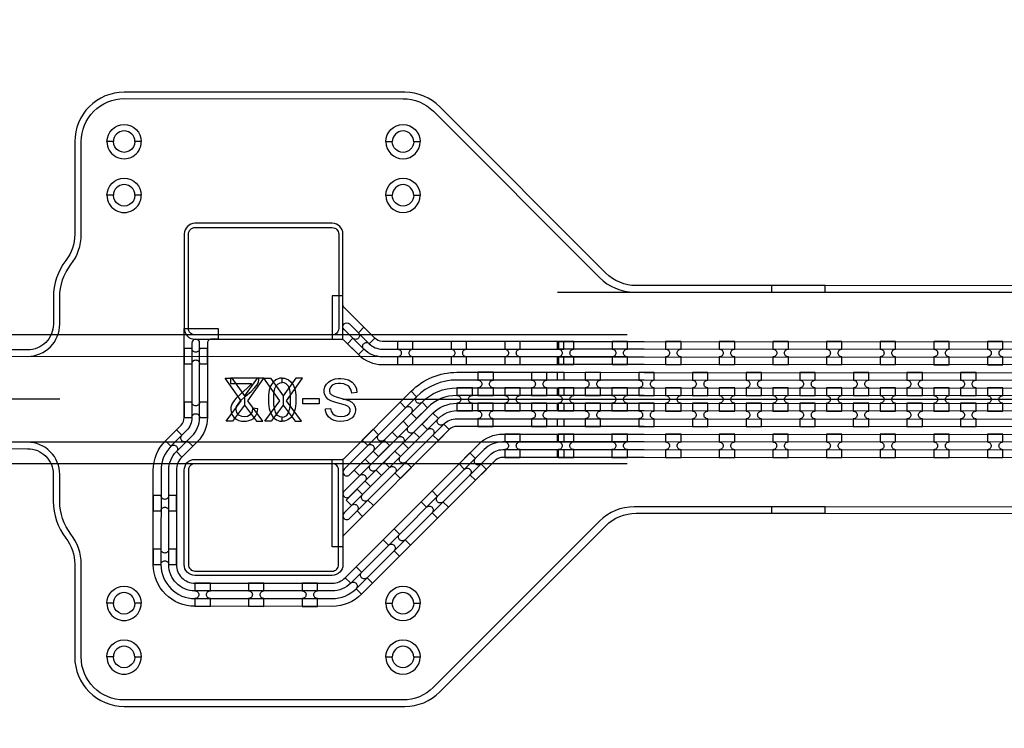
# Model space of a CAD drawing. Extents: x -63500 to 63500, y -63500 to 63500.
# Tile 198 of 256: x -22601 to -18011, y 30378 to 33678. Entities that reach past the tile are written whole.
import ezdxf

# ---------------------------------------------------------------- set-up
doc = ezdxf.new("R2010")
doc.units = 13
doc.header["$MEASUREMENT"] = 0
for name, color, linetype in [('1_Metal', 2, 'Continuous'), ('2_Electrodes', 5, 'Continuous'), ('3_Outline', 4, 'Continuous')]:
    doc.layers.add(name, color=color, linetype=linetype)

msp = doc.modelspace()

# ---------------------------------------------------------------- linework, layer by layer
for p, q in [((-20094, 32409.9), (-1594, 32406.8)), ((-19768.8, 32209.9), (-25051.7, 32210.7)), ((-25507.2, 32110.8), (-19768.8, 32109.9)), ((-22414.1, 31910.3), (-25414.1, 31910.8)), ((-20094.1, 31909.9), (-21094.1, 31910.1)), ((-1594.1, 31906.8), (-20094.1, 31909.9)), ((-19768.9, 31709.9), (-25507.3, 31710.8)), ((-19768.9, 31609.9), (-25114.8, 31610.8))]:
    msp.add_line(p, q)
for points in [[(-21638.9, 31808.1), (-21569.1, 31903.3), (-21643.1, 32008.1), (-21611.4, 32008.1), (-21553, 31926.2), (-21553, 31883.3), (-21609.6, 31808.1), (-21638.9, 31808.1)], [(-21467.1, 31808.1), (-21536.9, 31903.3), (-21462.8, 32008.1), (-21494.5, 32008.1), (-21553, 31926.2), (-21553, 31883.3), (-21496.4, 31808.1), (-21467.1, 31808.1)], [(-21458.6, 31808.1), (-21388.8, 31903.2), (-21462.8, 32008.1), (-21431.1, 32008.1), (-21372.7, 31926.1), (-21372.7, 31883.3), (-21429.3, 31808.1), (-21458.6, 31808.1)], [(-21286.8, 31808), (-21356.6, 31903.2), (-21282.5, 32008), (-21314.2, 32008), (-21372.7, 31926.1), (-21372.7, 31883.3), (-21316.1, 31808), (-21286.8, 31808)]]:
    msp.add_lwpolyline(points, close=True)
for radius in [50000, 47500, 45000]:
    msp.add_circle((0, 0), radius)
at = {"layer": '1_Metal'}
for points in [[(-50000, 0, -1), (50000, 0), (51000, 0, 1), (-51000, 0)], [(-20094.1, 31819.9), (-19690.1, 31819.8), (8129.9, 31815.1, 0.414214), (9970.2, 33654.8), (9970.3, 34154.8, 0.414214), (8130.6, 35995.1), (6895.4, 35995.3, 0.244698), (6880.6, 35987.7), (6839.3, 36016.6), (6903.9, 36108.8), (6916.7, 36099.8, 0.013045), (6917.2, 36096.5, -0.091902), (6916.8, 36052.8, 0.471648), (6934.5, 36031.3), (8130.6, 36031.1, -0.414214), (10006.3, 34154.8), (10006.2, 33654.8, -0.414214), (8129.9, 31779.1), (-19690.1, 31783.8), (-20094.1, 31783.9)], [(-20094.1, 31891.9), (-19690.1, 31891.8), (8129.9, 31887.1, 0.414214), (9898.2, 33654.8), (9898.3, 34154.8, 0.414214), (8130.6, 35923.1), (6844.3, 35923.3, 0.244698), (6829.5, 35915.7), (6788.6, 35944.3), (6839.3, 36016.6), (6880.6, 35987.7, 0.606815), (6895.4, 35959.3), (8130.6, 35959.1, -0.414214), (9934.3, 34154.8), (9934.2, 33654.8, -0.414214), (8129.9, 31851.1), (-19690.1, 31855.8), (-20094.1, 31855.9)], [(-20094.1, 31963.9), (-19690, 31963.8), (8129.9, 31959.1, 0.414214), (9826.2, 33654.8), (9826.3, 34154.8, 0.414214), (8130.6, 35851.1), (6794, 35851.4, 0.244698), (6779.2, 35843.7), (6738.3, 35872.4), (6788.6, 35944.3), (6829.5, 35915.7, 0.606815), (6844.2, 35887.3), (8130.6, 35887.1, -0.414214), (9862.3, 34154.8), (9862.2, 33654.8, -0.414214), (8129.9, 31923.1), (-19690.1, 31927.8), (-20094.1, 31927.9)], [(-20094.1, 32035.9), (-19690, 32035.8), (8129.9, 32031.1, 0.414214), (9754.2, 33654.9), (9754.3, 34154.9, 0.414214), (8130.6, 35779.1), (6743.5, 35779.4, 0.188661), (6731.3, 35774.6, -0.063999), (6706.4, 35756.9), (6673.5, 35779.9), (6738.3, 35872.4), (6779.2, 35843.7, 0.606815), (6794, 35815.4), (8130.6, 35815.1, -0.414214), (9790.3, 34154.8), (9790.2, 33654.8, -0.414214), (8129.9, 31995.1), (-19690, 31999.8), (-20094.1, 31999.9)], [(-21784, 32190.2), (-21094, 32190.1), (-21093.9, 32680.1, 0.414214), (-21143.9, 32730.1), (-21783.9, 32730.2, 0.414214), (-21833.9, 32680.2), (-21834, 32240.2, 0.414214)], [(-20064, 32107.9), (-20910.6, 32108, -0.198912), (-20996.9, 32143.8), (-21088.7, 32235.7, -1), (-21063.3, 32261.2), (-20971.4, 32169.2, 0.198912), (-20910.6, 32144), (-20064, 32143.9), (-20064, 32179.9), (-20910.6, 32180, -0.198912), (-20945.9, 32194.7), (-21088.7, 32337.5, -0.198912), (-21094, 32350.3), (-21094, 32392.8), (-21144, 32392.8), (-21144, 32190.1), (-21101.5, 32190.1, -0.198912), (-21088.8, 32184.8), (-21022.3, 32118.3, 0.198912), (-20910.6, 32072), (-20064, 32071.9)], [(-20064.1, 31639.9), (-20349.1, 31640, 0.198912), (-20384.4, 31625.3), (-21007.1, 31002.9, -0.198912), (-21144.2, 30946.1), (-21784.2, 30946.2, -0.414214), (-21978.2, 31140.2), (-21978.1, 31580.2, -0.198912), (-21921.3, 31717.4), (-21848.7, 31789.9, 0.198912), (-21834.1, 31825.3), (-21834, 32240.2), (-21676, 32240.2), (-21676, 32190.2), (-21708, 32190.2, 0.414214), (-21726, 32172.2), (-21726.1, 31825.3, -0.198912), (-21772.4, 31713.5), (-21844.9, 31641, 0.198912), (-21870.1, 31580.2), (-21870.2, 31140.2, 0.414214), (-21784.2, 31054.2), (-21144.2, 31054.1, 0.198912), (-21083.4, 31079.3), (-20460.8, 31701.7, -0.198912), (-20349, 31748), (-20064.1, 31747.9), (-20064.1, 31711.9), (-20349, 31712, 0.198912), (-20435.3, 31676.2), (-21058, 31053.8, -0.198912), (-21144.2, 31018.1), (-21784.2, 31018.2, -0.414214), (-21906.2, 31140.2), (-21906.1, 31580.2, -0.198912), (-21870.4, 31666.5), (-21797.8, 31739, 0.198912), (-21762.1, 31825.3), (-21762, 32172.2, 1), (-21798, 32172.2), (-21798.1, 31825.3, -0.198912), (-21823.3, 31764.5), (-21895.8, 31691.9, 0.198912), (-21942.1, 31580.2), (-21942.2, 31140.2, 0.414214), (-21784.2, 30982.2), (-21144.2, 30982.1, 0.198912), (-21032.5, 31028.3), (-20409.9, 31650.8, -0.198912), (-20349, 31676), (-20064.1, 31675.9)], [(-21073.2, 32169.3), (-21022.3, 32118.3), (-20996.9, 32143.8, -0.414214), (-20996.9, 32169.3), (-20996.9, 32169.3, -0.414214), (-20971.4, 32169.2), (-20945.9, 32194.7), (-20996.8, 32245.6), (-21022.3, 32220.2, -0.414214), (-21022.3, 32194.7), (-21022.3, 32194.7, -0.414214), (-21047.8, 32194.7)], [(-20840, 32072), (-20768, 32071.9), (-20768, 32107.9, -0.414214), (-20786, 32125.9), (-20786, 32125.9, -0.414214), (-20768, 32143.9), (-20768, 32179.9), (-20840, 32180), (-20840, 32144, -0.414214), (-20822, 32125.9), (-20822, 32125.9, -0.414214), (-20840, 32108)], [(-20590, 32071.9), (-20518, 32071.9), (-20518, 32107.9, -0.414214), (-20536, 32125.9), (-20536, 32125.9, -0.414214), (-20518, 32143.9), (-20518, 32179.9), (-20590, 32179.9), (-20590, 32143.9, -0.414214), (-20572, 32125.9), (-20572, 32125.9, -0.414214), (-20590, 32107.9)], [(-20340, 32071.9), (-20268, 32071.9), (-20268, 32107.9, -0.414214), (-20286, 32125.9), (-20286, 32125.9, -0.414214), (-20268, 32143.9), (-20268, 32179.9), (-20340, 32179.9), (-20340, 32143.9, -0.414214), (-20322, 32125.9), (-20322, 32125.9, -0.414214), (-20340, 32107.9)], [(-20090, 32071.8), (-20018, 32071.8), (-20018, 32107.8, -0.414214), (-20036, 32125.8), (-20036, 32125.8, -0.414214), (-20018, 32143.8), (-20018, 32179.8), (-20090, 32179.8), (-20090, 32143.8, -0.414214), (-20072, 32125.8), (-20072, 32125.8, -0.414214), (-20090, 32107.8)], [(-19840, 32071.8), (-19768, 32071.8), (-19768, 32107.8, -0.414214), (-19786, 32125.8), (-19786, 32125.8, -0.414214), (-19768, 32143.8), (-19768, 32179.8), (-19840, 32179.8), (-19840, 32143.8, -0.414214), (-19822, 32125.8), (-19822, 32125.8, -0.414214), (-19840, 32107.8)], [(-19590, 32071.7), (-19518, 32071.7), (-19518, 32107.7, -0.414214), (-19536, 32125.7), (-19536, 32125.7, -0.414214), (-19518, 32143.7), (-19518, 32179.7), (-19590, 32179.7), (-19590, 32143.7, -0.414214), (-19572, 32125.7), (-19572, 32125.7, -0.414214), (-19590, 32107.7)], [(-19340, 32071.7), (-19268, 32071.7), (-19268, 32107.7, -0.414214), (-19286, 32125.7), (-19286, 32125.7, -0.414214), (-19268, 32143.7), (-19268, 32179.7), (-19340, 32179.7), (-19340, 32143.7, -0.414214), (-19322, 32125.7), (-19322, 32125.7, -0.414214), (-19340, 32107.7)], [(-19090, 32071.7), (-19018, 32071.6), (-19018, 32107.6, -0.414214), (-19036, 32125.6), (-19036, 32125.6, -0.414214), (-19018, 32143.6), (-19018, 32179.6), (-19090, 32179.7), (-19090, 32143.7, -0.414214), (-19072, 32125.7), (-19072, 32125.7, -0.414214), (-19090, 32107.7)], [(-18840, 32071.6), (-18768, 32071.6), (-18768, 32107.6, -0.414214), (-18786, 32125.6), (-18786, 32125.6, -0.414214), (-18768, 32143.6), (-18768, 32179.6), (-18840, 32179.6), (-18840, 32143.6, -0.414214), (-18822, 32125.6), (-18822, 32125.6, -0.414214), (-18840, 32107.6)], [(-18590, 32071.6), (-18518, 32071.6), (-18518, 32107.6, -0.414214), (-18536, 32125.6), (-18536, 32125.6, -0.414214), (-18518, 32143.6), (-18518, 32179.6), (-18590, 32179.6), (-18590, 32143.6, -0.414214), (-18572, 32125.6), (-18572, 32125.6, -0.414214), (-18590, 32107.6)], [(-18340, 32071.5), (-18268, 32071.5), (-18268, 32107.5, -0.414214), (-18286, 32125.5), (-18286, 32125.5, -0.414214), (-18268, 32143.5), (-18268, 32179.5), (-18340, 32179.5), (-18340, 32143.5, -0.414214), (-18322, 32125.5), (-18322, 32125.5, -0.414214), (-18340, 32107.5)], [(-18090, 32071.5), (-18018, 32071.5), (-18018, 32107.5, -0.414214), (-18036, 32125.5), (-18036, 32125.5, -0.414214), (-18018, 32143.5), (-18018, 32179.5), (-18090, 32179.5), (-18090, 32143.5, -0.414214), (-18072, 32125.5), (-18072, 32125.5, -0.414214), (-18090, 32107.5)], [(-21834, 32147.3), (-21834, 32075.3), (-21798, 32075.3, -0.414214), (-21780, 32093.3), (-21780, 32093.3, -0.414214), (-21762, 32075.3), (-21726, 32075.3), (-21726, 32147.3), (-21762, 32147.3, -0.414214), (-21780, 32129.3), (-21780, 32129.3, -0.414214), (-21798, 32147.3)], [(-21063.4, 31355.3), (-20623.8, 31794.8, -0.198912), (-20563, 31820), (-20064.1, 31819.9), (-20064.1, 31783.9), (-20563, 31784, 0.198912), (-20598.4, 31769.4), (-21088.9, 31279, 0.198912), (-21094.2, 31266.2), (-21094.2, 31223.7), (-21144.2, 31223.7), (-21144.1, 31630.1), (-21101.6, 31630.1, 0.198912), (-21088.9, 31635.3), (-20776.5, 31947.6, -0.198912), (-20563, 32036), (-20064.1, 32035.9), (-20064.1, 31999.9), (-20563, 32000, 0.198912), (-20751.1, 31922.1), (-21088.9, 31584.4, 1.000004), (-21063.4, 31559), (-20725.6, 31896.7, -0.198912), (-20563, 31964), (-20064.1, 31963.9), (-20064.1, 31927.9), (-20563, 31928, 0.198912), (-20700.2, 31871.2), (-21088.9, 31482.6, 1.000004), (-21063.4, 31457.2), (-20674.7, 31845.7, -0.198912), (-20563, 31892), (-20064.1, 31891.9), (-20064.1, 31855.9), (-20563, 31856, 0.198912), (-20649.3, 31820.3), (-21088.9, 31380.8, 1.000005)], [(-20393.1, 31927.9), (-20393.1, 31963.9, -0.414214), (-20411.1, 31981.9), (-20411.1, 31981.9, -0.414214), (-20393.1, 31999.9), (-20393.1, 32035.9), (-20465.1, 32035.9), (-20465.1, 31999.9, -0.414214), (-20447.1, 31981.9), (-20447.1, 31981.9, -0.414214), (-20465.1, 31963.9), (-20465.1, 31927.9)], [(-20143.1, 31927.8), (-20143.1, 31963.8, -0.414214), (-20161.1, 31981.8), (-20161.1, 31981.8, -0.414214), (-20143.1, 31999.8), (-20143.1, 32035.8), (-20215.1, 32035.8), (-20215.1, 31999.8, -0.414214), (-20197.1, 31981.8), (-20197.1, 31981.8, -0.414214), (-20215.1, 31963.8), (-20215.1, 31927.8)], [(-19893.1, 31927.8), (-19893.1, 31963.8, -0.414214), (-19911.1, 31981.8), (-19911.1, 31981.8, -0.414214), (-19893.1, 31999.8), (-19893.1, 32035.8), (-19965.1, 32035.8), (-19965.1, 31999.8, -0.414214), (-19947.1, 31981.8), (-19947.1, 31981.8, -0.414214), (-19965.1, 31963.8), (-19965.1, 31927.8)], [(-19643.1, 31927.7), (-19643.1, 31963.7, -0.414214), (-19661.1, 31981.8), (-19661.1, 31981.8, -0.414214), (-19643.1, 31999.7), (-19643.1, 32035.7), (-19715.1, 32035.8), (-19715.1, 31999.8, -0.414214), (-19697.1, 31981.8), (-19697.1, 31981.8, -0.414214), (-19715.1, 31963.8), (-19715.1, 31927.8)], [(-19393.1, 31927.7), (-19393.1, 31963.7, -0.414214), (-19411.1, 31981.7), (-19411.1, 31981.7, -0.414214), (-19393.1, 31999.7), (-19393.1, 32035.7), (-19465.1, 32035.7), (-19465.1, 31999.7, -0.414214), (-19447.1, 31981.7), (-19447.1, 31981.7, -0.414214), (-19465.1, 31963.7), (-19465.1, 31927.7)], [(-19143.1, 31927.7), (-19143.1, 31963.7, -0.414214), (-19161.1, 31981.7), (-19161.1, 31981.7, -0.414214), (-19143.1, 31999.7), (-19143.1, 32035.7), (-19215.1, 32035.7), (-19215.1, 31999.7, -0.414214), (-19197.1, 31981.7), (-19197.1, 31981.7, -0.414214), (-19215.1, 31963.7), (-19215.1, 31927.7)], [(-18893.1, 31927.6), (-18893.1, 31963.6, -0.414214), (-18911.1, 31981.6), (-18911.1, 31981.6, -0.414214), (-18893.1, 31999.6), (-18893.1, 32035.6), (-18965.1, 32035.6), (-18965.1, 31999.6, -0.414214), (-18947.1, 31981.6), (-18947.1, 31981.6, -0.414214), (-18965.1, 31963.6), (-18965.1, 31927.6)], [(-18643.1, 31927.6), (-18643.1, 31963.6, -0.414214), (-18661.1, 31981.6), (-18661.1, 31981.6, -0.414214), (-18643.1, 31999.6), (-18643.1, 32035.6), (-18715.1, 32035.6), (-18715.1, 31999.6, -0.414214), (-18697.1, 31981.6), (-18697.1, 31981.6, -0.414214), (-18715.1, 31963.6), (-18715.1, 31927.6)], [(-18393.1, 31927.5), (-18393.1, 31963.5, -0.414214), (-18411.1, 31981.5), (-18411.1, 31981.5, -0.414214), (-18393.1, 31999.5), (-18393.1, 32035.5), (-18465.1, 32035.6), (-18465.1, 31999.6, -0.414214), (-18447.1, 31981.5), (-18447.1, 31981.5, -0.414214), (-18465.1, 31963.6), (-18465.1, 31927.6)], [(-18143.1, 31927.5), (-18143.1, 31963.5, -0.414214), (-18161.1, 31981.5), (-18161.1, 31981.5, -0.414214), (-18143.1, 31999.5), (-18143.1, 32035.5), (-18215.1, 32035.5), (-18215.1, 31999.5, -0.414214), (-18197.1, 31981.5), (-18197.1, 31981.5, -0.414214), (-18215.1, 31963.5), (-18215.1, 31927.5)], [(-20700.2, 31871.2), (-20725.6, 31896.7, -0.414214), (-20751.1, 31896.7), (-20751.1, 31896.7, -0.414214), (-20751.1, 31922.1), (-20776.5, 31947.6), (-20827.4, 31896.7), (-20802, 31871.2, -0.414214), (-20776.5, 31871.2), (-20776.5, 31871.2, -0.414214), (-20776.5, 31845.7), (-20751.1, 31820.3)], [(-20491, 31964), (-20563, 31964), (-20563, 31928, -0.414214), (-20545, 31910), (-20545, 31910, -0.414214), (-20563, 31892), (-20563, 31856), (-20491, 31856), (-20491, 31892, -0.414214), (-20509, 31910), (-20509, 31910, -0.414214), (-20491, 31928), (-20491, 31964)], [(-20268.1, 31963.9), (-20340.1, 31963.9), (-20340.1, 31927.9, -0.414214), (-20322.1, 31909.9), (-20322.1, 31909.9, -0.414214), (-20340.2, 31891.9), (-20340.2, 31855.9), (-20268.2, 31855.9), (-20268.2, 31891.9, -0.414214), (-20286.1, 31909.9), (-20286.1, 31909.9, -0.414214), (-20268.1, 31927.9), (-20268.1, 31963.9)], [(-20018.1, 31963.8), (-20090.1, 31963.8), (-20090.1, 31927.8, -0.414214), (-20072.1, 31909.8), (-20072.1, 31909.8, -0.414214), (-20090.2, 31891.8), (-20090.2, 31855.8), (-20018.2, 31855.8), (-20018.2, 31891.8, -0.414214), (-20036.1, 31909.8), (-20036.1, 31909.8, -0.414214), (-20018.1, 31927.8), (-20018.1, 31963.8)], [(-19768.1, 31963.8), (-19840.1, 31963.8), (-19840.1, 31927.8, -0.414214), (-19822.1, 31909.8), (-19822.1, 31909.8, -0.414214), (-19840.2, 31891.8), (-19840.2, 31855.8), (-19768.2, 31855.8), (-19768.2, 31891.8, -0.414214), (-19786.1, 31909.8), (-19786.1, 31909.8, -0.414214), (-19768.1, 31927.8), (-19768.1, 31963.8)], [(-19518.1, 31963.7), (-19590.1, 31963.7), (-19590.1, 31927.7, -0.414214), (-19572.1, 31909.7), (-19572.1, 31909.7, -0.414214), (-19590.2, 31891.7), (-19590.2, 31855.7), (-19518.2, 31855.7), (-19518.2, 31891.7, -0.414214), (-19536.1, 31909.7), (-19536.1, 31909.7, -0.414214), (-19518.1, 31927.7), (-19518.1, 31963.7)], [(-19268.1, 31963.7), (-19340.1, 31963.7), (-19340.1, 31927.7, -0.414214), (-19322.1, 31909.7), (-19322.1, 31909.7, -0.414214), (-19340.2, 31891.7), (-19340.2, 31855.7), (-19268.2, 31855.7), (-19268.2, 31891.7, -0.414214), (-19286.1, 31909.7), (-19286.1, 31909.7, -0.414214), (-19268.1, 31927.7), (-19268.1, 31963.7)], [(-19018.1, 31963.6), (-19090.1, 31963.7), (-19090.1, 31927.7, -0.414214), (-19072.1, 31909.7), (-19072.1, 31909.7, -0.414214), (-19090.2, 31891.7), (-19090.2, 31855.7), (-19018.2, 31855.6), (-19018.2, 31891.6, -0.414214), (-19036.1, 31909.6), (-19036.1, 31909.6, -0.414214), (-19018.1, 31927.6), (-19018.1, 31963.6)], [(-18768.1, 31963.6), (-18840.1, 31963.6), (-18840.1, 31927.6, -0.414214), (-18822.1, 31909.6), (-18822.1, 31909.6, -0.414214), (-18840.2, 31891.6), (-18840.2, 31855.6), (-18768.2, 31855.6), (-18768.2, 31891.6, -0.414214), (-18786.1, 31909.6), (-18786.1, 31909.6, -0.414214), (-18768.1, 31927.6), (-18768.1, 31963.6)], [(-18518.1, 31963.6), (-18590.1, 31963.6), (-18590.1, 31927.6, -0.414214), (-18572.1, 31909.6), (-18572.1, 31909.6, -0.414214), (-18590.2, 31891.6), (-18590.2, 31855.6), (-18518.2, 31855.6), (-18518.2, 31891.6, -0.414214), (-18536.1, 31909.6), (-18536.1, 31909.6, -0.414214), (-18518.1, 31927.6), (-18518.1, 31963.6)], [(-18268.1, 31963.5), (-18340.1, 31963.5), (-18340.1, 31927.5, -0.414214), (-18322.1, 31909.5), (-18322.1, 31909.5, -0.414214), (-18340.2, 31891.5), (-18340.2, 31855.5), (-18268.2, 31855.5), (-18268.2, 31891.5, -0.414214), (-18286.1, 31909.5), (-18286.1, 31909.5, -0.414214), (-18268.1, 31927.5), (-18268.1, 31963.5)], [(-18018.1, 31963.5), (-18090.1, 31963.5), (-18090.1, 31927.5, -0.414214), (-18072.1, 31909.5), (-18072.1, 31909.5, -0.414214), (-18090.2, 31891.5), (-18090.2, 31855.5), (-18018.2, 31855.5), (-18018.2, 31891.5, -0.414214), (-18036.1, 31909.5), (-18036.1, 31909.5, -0.414214), (-18018.1, 31927.5), (-18018.1, 31963.5)], [(-21834.1, 31897.3), (-21834.1, 31825.3), (-21798.1, 31825.3, -0.414214), (-21780.1, 31843.3), (-21780.1, 31843.3, -0.414214), (-21762.1, 31825.3), (-21726.1, 31825.3), (-21726.1, 31897.3), (-21762.1, 31897.3, -0.414214), (-21780.1, 31879.3), (-21780.1, 31879.3, -0.414214), (-21798.1, 31897.3)], [(-20393.2, 31891.9), (-20465.2, 31891.9), (-20465.2, 31855.9, -0.414214), (-20447.2, 31837.9), (-20447.2, 31837.9, -0.414214), (-20465.2, 31819.9), (-20465.2, 31783.9), (-20393.2, 31783.9), (-20393.2, 31819.9, -0.414214), (-20411.2, 31837.9), (-20411.2, 31837.9, -0.414214), (-20393.2, 31855.9), (-20393.2, 31891.9)], [(-20143.2, 31891.8), (-20215.2, 31891.8), (-20215.2, 31855.8, -0.414214), (-20197.2, 31837.8), (-20197.2, 31837.8, -0.414214), (-20215.2, 31819.8), (-20215.2, 31783.8), (-20143.2, 31783.8), (-20143.2, 31819.8, -0.414214), (-20161.2, 31837.8), (-20161.2, 31837.8, -0.414214), (-20143.2, 31855.8), (-20143.2, 31891.8)], [(-19893.2, 31891.8), (-19965.2, 31891.8), (-19965.2, 31855.8, -0.414214), (-19947.2, 31837.8), (-19947.2, 31837.8, -0.414214), (-19965.2, 31819.8), (-19965.2, 31783.8), (-19893.2, 31783.8), (-19893.2, 31819.8, -0.414214), (-19911.2, 31837.8), (-19911.2, 31837.8, -0.414214), (-19893.2, 31855.8), (-19893.2, 31891.8)], [(-19643.2, 31891.7), (-19715.2, 31891.8), (-19715.2, 31855.8, -0.414214), (-19697.2, 31837.8), (-19697.2, 31837.8, -0.414214), (-19715.2, 31819.8), (-19715.2, 31783.8), (-19643.2, 31783.7), (-19643.2, 31819.7, -0.414214), (-19661.2, 31837.8), (-19661.2, 31837.8, -0.414214), (-19643.2, 31855.7), (-19643.2, 31891.7)], [(-19393.2, 31891.7), (-19465.2, 31891.7), (-19465.2, 31855.7, -0.414214), (-19447.2, 31837.7), (-19447.2, 31837.7, -0.414214), (-19465.2, 31819.7), (-19465.2, 31783.7), (-19393.2, 31783.7), (-19393.2, 31819.7, -0.414214), (-19411.2, 31837.7), (-19411.2, 31837.7, -0.414214), (-19393.2, 31855.7), (-19393.2, 31891.7)], [(-19143.2, 31891.7), (-19215.2, 31891.7), (-19215.2, 31855.7, -0.414214), (-19197.2, 31837.7), (-19197.2, 31837.7, -0.414214), (-19215.2, 31819.7), (-19215.2, 31783.7), (-19143.2, 31783.7), (-19143.2, 31819.7, -0.414214), (-19161.2, 31837.7), (-19161.2, 31837.7, -0.414214), (-19143.2, 31855.7), (-19143.2, 31891.7)], [(-18893.2, 31891.6), (-18965.2, 31891.6), (-18965.2, 31855.6, -0.414214), (-18947.2, 31837.6), (-18947.2, 31837.6, -0.414214), (-18965.2, 31819.6), (-18965.2, 31783.6), (-18893.2, 31783.6), (-18893.2, 31819.6, -0.414214), (-18911.2, 31837.6), (-18911.2, 31837.6, -0.414214), (-18893.2, 31855.6), (-18893.2, 31891.6)], [(-18643.2, 31891.6), (-18715.2, 31891.6), (-18715.2, 31855.6, -0.414214), (-18697.2, 31837.6), (-18697.2, 31837.6, -0.414214), (-18715.2, 31819.6), (-18715.2, 31783.6), (-18643.2, 31783.6), (-18643.2, 31819.6, -0.414214), (-18661.2, 31837.6), (-18661.2, 31837.6, -0.414214), (-18643.2, 31855.6), (-18643.2, 31891.6)], [(-18393.2, 31891.5), (-18465.2, 31891.6), (-18465.2, 31855.6, -0.414214), (-18447.2, 31837.5), (-18447.2, 31837.5, -0.414214), (-18465.2, 31819.6), (-18465.2, 31783.6), (-18393.2, 31783.5), (-18393.2, 31819.5, -0.414214), (-18411.2, 31837.5), (-18411.2, 31837.5, -0.414214), (-18393.2, 31855.5), (-18393.2, 31891.5)], [(-18143.2, 31891.5), (-18215.2, 31891.5), (-18215.2, 31855.5, -0.414214), (-18197.2, 31837.5), (-18197.2, 31837.5, -0.414214), (-18215.2, 31819.5), (-18215.2, 31783.5), (-18143.2, 31783.5), (-18143.2, 31819.5, -0.414214), (-18161.2, 31837.5), (-18161.2, 31837.5, -0.414214), (-18143.2, 31855.5), (-18143.2, 31891.5)], [(-20814, 31808.3), (-20864.9, 31757.4), (-20839.5, 31731.9, -0.414214), (-20814, 31731.9), (-20814, 31731.9, -0.414214), (-20814, 31706.5), (-20788.6, 31681), (-20737.7, 31731.9), (-20763.1, 31757.4, -0.414214), (-20788.6, 31757.4), (-20788.6, 31757.4, -0.414214), (-20788.6, 31782.8), (-20814, 31808.3)], [(-20674.7, 31845.7), (-20725.6, 31794.8), (-20700.2, 31769.4, -0.414214), (-20674.7, 31769.4), (-20674.7, 31769.4, -0.414214), (-20674.7, 31743.9), (-20649.3, 31718.4), (-20598.4, 31769.4), (-20623.8, 31794.8, -0.414214), (-20649.3, 31794.8), (-20649.3, 31794.8, -0.414214), (-20649.3, 31820.3), (-20674.7, 31845.7)], [(-21844.9, 31641), (-21794, 31691.9), (-21819.5, 31717.4, -0.414214), (-21844.9, 31717.4), (-21844.9, 31717.4, -0.414214), (-21844.9, 31742.8), (-21870.4, 31768.3), (-21921.3, 31717.4), (-21895.8, 31691.9, -0.414214), (-21870.4, 31691.9), (-21870.4, 31691.9, -0.414214), (-21870.4, 31666.5)], [(-20877, 31694.4), (-20902.4, 31719.9, -0.414214), (-20927.9, 31719.9), (-20927.9, 31719.9, -0.414214), (-20927.9, 31745.4), (-20953.3, 31770.8), (-21004.2, 31719.9), (-20978.8, 31694.5, -0.414214), (-20953.3, 31694.5), (-20953.3, 31694.5, -0.414214), (-20953.3, 31669), (-20927.9, 31643.5)], [(-20340.2, 31639.9), (-20268.2, 31639.9), (-20268.2, 31675.9, -0.414214), (-20286.2, 31693.9), (-20286.2, 31693.9, -0.414214), (-20268.2, 31711.9), (-20268.2, 31747.9), (-20340.2, 31747.9), (-20340.2, 31711.9, -0.414214), (-20322.2, 31693.9), (-20322.2, 31693.9, -0.414214), (-20340.2, 31675.9)], [(-20090.2, 31639.8), (-20018.2, 31639.8), (-20018.2, 31675.8, -0.414214), (-20036.2, 31693.8), (-20036.2, 31693.8, -0.414214), (-20018.2, 31711.8), (-20018.2, 31747.8), (-20090.2, 31747.8), (-20090.2, 31711.8, -0.414214), (-20072.2, 31693.8), (-20072.2, 31693.8, -0.414214), (-20090.2, 31675.8)], [(-19840.2, 31639.8), (-19768.2, 31639.8), (-19768.2, 31675.8, -0.414214), (-19786.2, 31693.8), (-19786.2, 31693.8, -0.414214), (-19768.2, 31711.8), (-19768.2, 31747.8), (-19840.2, 31747.8), (-19840.2, 31711.8, -0.414214), (-19822.2, 31693.8), (-19822.2, 31693.8, -0.414214), (-19840.2, 31675.8)], [(-19590.2, 31639.7), (-19518.2, 31639.7), (-19518.2, 31675.7, -0.414214), (-19536.2, 31693.7), (-19536.2, 31693.7, -0.414214), (-19518.2, 31711.7), (-19518.2, 31747.7), (-19590.2, 31747.7), (-19590.2, 31711.7, -0.414214), (-19572.2, 31693.7), (-19572.2, 31693.7, -0.414214), (-19590.2, 31675.7)], [(-19340.2, 31639.7), (-19268.2, 31639.7), (-19268.2, 31675.7, -0.414214), (-19286.2, 31693.7), (-19286.2, 31693.7, -0.414214), (-19268.2, 31711.7), (-19268.2, 31747.7), (-19340.2, 31747.7), (-19340.2, 31711.7, -0.414214), (-19322.2, 31693.7), (-19322.2, 31693.7, -0.414214), (-19340.2, 31675.7)], [(-19090.2, 31639.7), (-19018.2, 31639.6), (-19018.2, 31675.6, -0.414214), (-19036.2, 31693.6), (-19036.2, 31693.6, -0.414214), (-19018.2, 31711.6), (-19018.2, 31747.6), (-19090.2, 31747.7), (-19090.2, 31711.7, -0.414214), (-19072.2, 31693.7), (-19072.2, 31693.7, -0.414214), (-19090.2, 31675.7)], [(-18840.2, 31639.6), (-18768.2, 31639.6), (-18768.2, 31675.6, -0.414214), (-18786.2, 31693.6), (-18786.2, 31693.6, -0.414214), (-18768.2, 31711.6), (-18768.2, 31747.6), (-18840.2, 31747.6), (-18840.2, 31711.6, -0.414214), (-18822.2, 31693.6), (-18822.2, 31693.6, -0.414214), (-18840.2, 31675.6)], [(-18590.2, 31639.6), (-18518.2, 31639.6), (-18518.2, 31675.6, -0.414214), (-18536.2, 31693.6), (-18536.2, 31693.6, -0.414214), (-18518.2, 31711.6), (-18518.2, 31747.6), (-18590.2, 31747.6), (-18590.2, 31711.6, -0.414214), (-18572.2, 31693.6), (-18572.2, 31693.6, -0.414214), (-18590.2, 31675.6)], [(-18340.2, 31639.5), (-18268.2, 31639.5), (-18268.2, 31675.5, -0.414214), (-18286.2, 31693.5), (-18286.2, 31693.5, -0.414214), (-18268.2, 31711.5), (-18268.2, 31747.5), (-18340.2, 31747.5), (-18340.2, 31711.5, -0.414214), (-18322.2, 31693.5), (-18322.2, 31693.5, -0.414214), (-18340.2, 31675.5)], [(-18090.2, 31639.5), (-18018.2, 31639.5), (-18018.2, 31675.5, -0.414214), (-18036.2, 31693.5), (-18036.2, 31693.5, -0.414214), (-18018.2, 31711.5), (-18018.2, 31747.5), (-18090.2, 31747.5), (-18090.2, 31711.5, -0.414214), (-18072.2, 31693.5), (-18072.2, 31693.5, -0.414214), (-18090.2, 31675.5)], [(-20851.5, 31669), (-20902.4, 31618.1), (-20877, 31592.6, -0.414214), (-20851.5, 31592.6), (-20851.5, 31592.6, -0.414214), (-20851.5, 31567.2), (-20826.1, 31541.7), (-20775.2, 31592.6), (-20800.6, 31618.1, -0.414214), (-20826.1, 31618.1), (-20826.1, 31618.1, -0.414214), (-20826.1, 31643.5), (-20851.5, 31669)], [(-21784.1, 31630.2), (-21094.1, 31630.1), (-21094.2, 31140.1, -0.414214), (-21144.2, 31090.1), (-21784.2, 31090.2, -0.414214), (-21834.2, 31140.2), (-21834.1, 31580.2, -0.414214)], [(-20990.8, 31631.5), (-21041.7, 31580.6), (-21016.3, 31555.2, -0.414214), (-20990.8, 31555.2), (-20990.8, 31555.2, -0.414214), (-20990.8, 31529.7), (-20965.4, 31504.2), (-20914.5, 31555.2), (-20939.9, 31580.6, -0.414214), (-20965.4, 31580.6), (-20965.4, 31580.6, -0.414214), (-20965.4, 31606.1), (-20990.8, 31631.5)], [(-20476.6, 31533.1), (-20425.7, 31584), (-20451.2, 31609.5, -0.414214), (-20476.6, 31609.5), (-20476.6, 31609.5, -0.414214), (-20476.6, 31634.9), (-20502.1, 31660.4), (-20553, 31609.5), (-20527.5, 31584, -0.414214), (-20502.1, 31584), (-20502.1, 31584, -0.414214), (-20502.1, 31558.6)], [(-21028.3, 31492.2), (-21079.2, 31441.3), (-21053.8, 31415.9, -0.414214), (-21028.3, 31415.9), (-21028.3, 31415.9, -0.414214), (-21028.3, 31390.4), (-21002.9, 31365), (-20952, 31415.9), (-20977.4, 31441.3, -0.414214), (-21002.9, 31441.3), (-21002.9, 31441.3, -0.414214), (-21002.9, 31466.8), (-21028.3, 31492.2)], [(-20653.4, 31356.4), (-20602.5, 31407.3), (-20628, 31432.7, -0.414214), (-20653.4, 31432.7), (-20653.4, 31432.7, -0.414214), (-20653.4, 31458.2), (-20678.9, 31483.7), (-20729.8, 31432.8), (-20704.3, 31407.3, -0.414214), (-20678.9, 31407.3), (-20678.9, 31407.3, -0.414214), (-20678.9, 31381.8)], [(-21978.2, 31462.2), (-21978.2, 31390.2), (-21942.2, 31390.2, -0.414214), (-21924.2, 31408.2), (-21924.2, 31408.2, -0.414214), (-21906.2, 31390.2), (-21870.2, 31390.2), (-21870.2, 31462.2), (-21906.2, 31462.2, -0.414214), (-21924.2, 31444.2), (-21924.2, 31444.2, -0.414214), (-21942.2, 31462.2)], [(-20830.2, 31179.6), (-20779.3, 31230.5), (-20804.8, 31256, -0.414214), (-20830.2, 31256), (-20830.2, 31256, -0.414214), (-20830.2, 31281.5), (-20855.7, 31306.9), (-20906.6, 31256), (-20881.1, 31230.6, -0.414214), (-20855.7, 31230.5), (-20855.7, 31230.5, -0.414214), (-20855.7, 31205.1)], [(-21978.2, 31212.2), (-21978.2, 31140.2), (-21942.2, 31140.2, -0.414214), (-21924.2, 31158.2), (-21924.2, 31158.2, -0.414214), (-21906.2, 31140.2), (-21870.2, 31140.2), (-21870.2, 31212.2), (-21906.2, 31212.2, -0.414214), (-21924.2, 31194.2), (-21924.2, 31194.2, -0.414214), (-21942.2, 31212.2)], [(-21007.1, 31002.9), (-20956.1, 31053.8), (-20981.6, 31079.2, -0.414214), (-21007, 31079.3), (-21007, 31079.3, -0.414214), (-21007, 31104.7), (-21032.5, 31130.2), (-21083.4, 31079.3), (-21058, 31053.8, -0.414214), (-21032.5, 31053.8), (-21032.5, 31053.8, -0.414214), (-21032.5, 31028.3)], [(-21784.2, 30946.2), (-21712.2, 30946.2), (-21712.2, 30982.2, -0.414214), (-21730.2, 31000.2), (-21730.2, 31000.2, -0.414214), (-21712.2, 31018.2), (-21712.2, 31054.2), (-21784.2, 31054.2), (-21784.2, 31018.2, -0.414214), (-21766.2, 31000.2), (-21766.2, 31000.2, -0.414214), (-21784.2, 30982.2)], [(-21534.2, 30946.2), (-21462.2, 30946.1), (-21462.2, 30982.1, -0.414214), (-21480.2, 31000.1), (-21480.2, 31000.1, -0.414214), (-21462.2, 31018.1), (-21462.2, 31054.1), (-21534.2, 31054.2), (-21534.2, 31018.2, -0.414214), (-21516.2, 31000.1), (-21516.2, 31000.1, -0.414214), (-21534.2, 30982.2)], [(-21284.2, 30946.1), (-21212.2, 30946.1), (-21212.2, 30982.1, -0.414214), (-21230.2, 31000.1), (-21230.2, 31000.1, -0.414214), (-21212.2, 31018.1), (-21212.2, 31054.1), (-21284.2, 31054.1), (-21284.2, 31018.1, -0.414214), (-21266.2, 31000.1), (-21266.2, 31000.1, -0.414214), (-21284.2, 30982.1)]]:
    msp.add_lwpolyline(points, format="xyb", close=True, dxfattribs=at)
for points in [[(8130, 32139.1), (-19690, 32143.9), (-20094, 32144), (-20094, 32179.9), (-19690, 32179.8), (8130.1, 32175.1, 0.414214)], [(8130.1, 32067.1), (-19690, 32071.8), (-20094, 32071.9), (-20094, 32107.9), (-19690, 32107.8), (8130, 32103.1, 0.414214)], [(8129.9, 31707.1), (-19690.1, 31711.8), (-20094.1, 31711.9), (-20094.1, 31747.9), (-19690.1, 31747.8), (8130, 31743.1, 0.414214)], [(8130, 31635.1), (-19690.1, 31639.8), (-20094.1, 31639.9), (-20094.1, 31639.9), (-20094.1, 31675.9), (-19690.1, 31675.8), (8129.9, 31671.1, 0.414214)]]:
    msp.add_lwpolyline(points, format="xyb", dxfattribs=at)
for points in [[(-21490.1, 31865.8), (-21515.4, 31868.5), (-21518, 31851.6), (-21526.9, 31838.2), (-21539.3, 31830.8), (-21552.8, 31828.5), (-21565.6, 31829.5), (-21579.9, 31837), (-21589, 31849.2), (-21591.8, 31862.9), (-21589.6, 31876.3), (-21583.2, 31888.1), (-21571.1, 31903.3), (-21547.7, 31925.1), (-21521.7, 31947.1), (-21504.4, 31964.5), (-21494.5, 31978), (-21488, 31991.7), (-21486.1, 31999.3), (-21485.5, 32008.1), (-21617.7, 32008.1), (-21617.7, 31984.4), (-21519.9, 31984.4), (-21526.1, 31975.4), (-21540.1, 31961.7), (-21573.2, 31933.2), (-21592.6, 31914.6), (-21604.6, 31899.9), (-21611.8, 31887.3), (-21616.1, 31873.4), (-21616.9, 31863.4), (-21615.7, 31851.2), (-21611.7, 31839.7), (-21603.3, 31827), (-21591.4, 31817.1), (-21579.2, 31811.5), (-21566.3, 31808.8), (-21554.8, 31808.1), (-21544, 31808.8), (-21532.8, 31811), (-21519.5, 31816.2), (-21509.5, 31823), (-21501.1, 31832.3), (-21493.8, 31847.1), (-21490.1, 31865.8)], [(-21377.3, 32008), (-21387.5, 32008), (-21407, 32001.7), (-21419.8, 31990.4), (-21430.4, 31974.3), (-21437.3, 31952.9), (-21440.4, 31930.7), (-21440.4, 31890.2), (-21437.7, 31865.4), (-21430.8, 31844.2), (-21418.8, 31825.3), (-21404.2, 31813.9), (-21387.7, 31808), (-21377.3, 31808), (-21377.3, 31827.8), (-21387.3, 31829.3), (-21398.6, 31835.6), (-21408.4, 31849.6), (-21413.5, 31868.3), (-21415.7, 31884.5), (-21416.6, 31900.6), (-21416.6, 31916.2), (-21415.8, 31930.9), (-21414.2, 31945.4), (-21410.9, 31961), (-21405, 31973.3), (-21396, 31982.7), (-21386.4, 31987.5), (-21377.3, 31989)], [(-21377.3, 32008), (-21367.1, 32008), (-21347.6, 32001.7), (-21334.8, 31990.3), (-21324.2, 31974.3), (-21317.3, 31952.9), (-21314.2, 31930.7), (-21314.2, 31890.2), (-21316.9, 31865.4), (-21323.8, 31844.2), (-21335.8, 31825.3), (-21350.5, 31813.9), (-21366.9, 31808), (-21377.3, 31808), (-21377.3, 31827.8), (-21367.3, 31829.3), (-21356, 31835.6), (-21346.2, 31849.6), (-21341.1, 31868.3), (-21338.9, 31884.5), (-21338, 31900.5), (-21337.9, 31916.2), (-21338.8, 31930.9), (-21340.4, 31945.3), (-21343.7, 31961), (-21349.5, 31973.3), (-21358.6, 31982.7), (-21368.1, 31987.5), (-21377.3, 31989)], [(-21028.7, 31941.4), (-21052.5, 31939.4), (-21055.1, 31953.3), (-21067.1, 31971.6), (-21089.6, 31983), (-21105.3, 31984.2), (-21116.2, 31984.2), (-21129.9, 31981.8), (-21143.7, 31975.5), (-21152.5, 31967.2), (-21157, 31956.6), (-21157, 31948), (-21154.6, 31939.4), (-21148.5, 31932.2), (-21138.5, 31925.8), (-21121.7, 31920), (-21081.9, 31910.1), (-21066.5, 31904.6), (-21053.2, 31896.5), (-21045.4, 31889.5), (-21039, 31879), (-21035.7, 31866.9), (-21035.7, 31856.2), (-21038.3, 31843.9), (-21043.6, 31833.6), (-21051.8, 31824), (-21062.2, 31817.3), (-21072.9, 31812.2), (-21089.3, 31808.5), (-21103.5, 31807.3), (-21123, 31808.8), (-21135.7, 31812.2), (-21151, 31819.9), (-21161.7, 31828.5), (-21170.6, 31841.9), (-21175.1, 31856.5), (-21175.9, 31865.3), (-21151.5, 31867.3), (-21149.5, 31855), (-21141.8, 31842.9), (-21131.1, 31834.6), (-21118.8, 31831.1), (-21104.5, 31830.2), (-21087.6, 31831.3), (-21073.8, 31836.4), (-21064.5, 31844.9), (-21060.6, 31854.9), (-21060.6, 31862.3), (-21063.3, 31871), (-21069.3, 31877.3), (-21082.3, 31883.5), (-21127.3, 31895.2), (-21149.9, 31902.7), (-21164.4, 31911.5), (-21174.4, 31922.9), (-21179.6, 31934.3), (-21182, 31945.7), (-21182, 31954.4), (-21177.8, 31968.9), (-21170.7, 31981.4), (-21162.1, 31990.3), (-21150.4, 31998.3), (-21130.3, 32005.3), (-21114.8, 32007.3), (-21104, 32007.3), (-21089.1, 32005.7), (-21068.3, 32000.4), (-21051.7, 31990.8), (-21038.7, 31975.9), (-21031.3, 31959.7), (-21028.7, 31941.4)], [(-21280.4, 31889.7), (-21280.3, 31914.6), (-21205.3, 31914.6), (-21205.3, 31889.7), (-21280.4, 31889.7)]]:
    msp.add_lwpolyline(points, close=True, dxfattribs=at)
at = {"layer": '2_Electrodes'}
for points in [[(47500, 0, 1), (-47500, 0), (-51000, 0, -1), (51000, 0)], [(9982.5, 35484.8, -0.610914), (10080, 35674.8), (10080, 35704.8, 0.610914), (9958.2, 35467.3, -0.156977), (10380.4, 34154.7), (10380.3, 33654.7, -0.414214), (8129.9, 31405.1), (-19095.9, 31409.7), (-19096, 31379.7), (8129.9, 31375.1, 0.414214), (10410.3, 33654.7), (10410.4, 34154.7, 0.156977)], [(-22193.9, 33110.3, -1), (-22033.9, 33110.2), (-22063.9, 33110.2, 1), (-22163.9, 33110.3)], [(-22193.9, 33110.3, -1), (-22033.9, 33110.2), (-22063.9, 33110.2, 1), (-22163.9, 33110.3)], [(-20893.9, 33110, -1), (-20733.9, 33110), (-20763.9, 33110, 1), (-20863.9, 33110)], [(-20893.9, 33110, -1), (-20733.9, 33110), (-20763.9, 33110, 1), (-20863.9, 33110)], [(-22193.9, 33110.3, 1), (-22033.9, 33110.2), (-22063.9, 33110.2, -1), (-22163.9, 33110.3)], [(-22193.9, 33110.3, 1), (-22033.9, 33110.2), (-22063.9, 33110.2, -1), (-22163.9, 33110.3)], [(-20893.9, 33110, 1), (-20733.9, 33110), (-20763.9, 33110, -1), (-20863.9, 33110)], [(-20893.9, 33110, 1), (-20733.9, 33110), (-20763.9, 33110, -1), (-20863.9, 33110)], [(-22193.9, 32860.3, -1), (-22033.9, 32860.2), (-22063.9, 32860.2, 1), (-22163.9, 32860.3)], [(-22193.9, 32860.3, -1), (-22033.9, 32860.2), (-22063.9, 32860.2, 1), (-22163.9, 32860.3)], [(-20893.9, 32860, -1), (-20733.9, 32860), (-20763.9, 32860, 1), (-20863.9, 32860)], [(-20893.9, 32860, -1), (-20733.9, 32860), (-20763.9, 32860, 1), (-20863.9, 32860)], [(-22193.9, 32860.3, 1), (-22033.9, 32860.2), (-22063.9, 32860.2, -1), (-22163.9, 32860.3)], [(-22193.9, 32860.3, 1), (-22033.9, 32860.2), (-22063.9, 32860.2, -1), (-22163.9, 32860.3)], [(-20893.9, 32860, 1), (-20733.9, 32860), (-20763.9, 32860, -1), (-20863.9, 32860)], [(-20893.9, 32860, 1), (-20733.9, 32860), (-20763.9, 32860, -1), (-20863.9, 32860)], [(-21783.9, 32710.2), (-21143.9, 32710.1, -0.414214), (-21113.9, 32680.1), (-21114, 32240.1, -0.414214), (-21144, 32210.1), (-21784, 32210.2, -0.414214), (-21814, 32240.2), (-21813.9, 32680.2, -0.414214)], [(-21784.2, 31110.2), (-21144.2, 31110.1, 0.414214), (-21114.2, 31140.1), (-21114.1, 31580.1, 0.414214), (-21144.1, 31610.1), (-21784.1, 31610.2, 0.414214), (-21814.1, 31580.2), (-21814.2, 31140.2, 0.414214)], [(-22194.2, 30960.3, -1), (-22034.2, 30960.2), (-22064.2, 30960.2, 1), (-22164.2, 30960.3)], [(-22194.2, 30960.3, -1), (-22034.2, 30960.2), (-22064.2, 30960.2, 1), (-22164.2, 30960.3)], [(-20894.2, 30960, -1), (-20734.2, 30960), (-20764.2, 30960, 1), (-20864.2, 30960)], [(-20894.2, 30960, -1), (-20734.2, 30960), (-20764.2, 30960, 1), (-20864.2, 30960)], [(-22194.2, 30960.3, 1), (-22034.2, 30960.2), (-22064.2, 30960.2, -1), (-22164.2, 30960.3)], [(-22194.2, 30960.3, 1), (-22034.2, 30960.2), (-22064.2, 30960.2, -1), (-22164.2, 30960.3)], [(-20894.2, 30960, 1), (-20734.2, 30960), (-20764.2, 30960, -1), (-20864.2, 30960)], [(-20894.2, 30960, 1), (-20734.2, 30960), (-20764.2, 30960, -1), (-20864.2, 30960)], [(-22194.3, 30710.3, -1), (-22034.3, 30710.2), (-22064.3, 30710.2, 1), (-22164.3, 30710.3)], [(-22194.3, 30710.3, -1), (-22034.3, 30710.2), (-22064.3, 30710.2, 1), (-22164.3, 30710.3)], [(-20894.3, 30710, -1), (-20734.3, 30710), (-20764.3, 30710, 1), (-20864.3, 30710)], [(-20894.3, 30710, -1), (-20734.3, 30710), (-20764.3, 30710, 1), (-20864.3, 30710)], [(-22194.3, 30710.3, 1), (-22034.3, 30710.2), (-22064.3, 30710.2, -1), (-22164.3, 30710.3)], [(-22194.3, 30710.3, 1), (-22034.3, 30710.2), (-22064.3, 30710.2, -1), (-22164.3, 30710.3)], [(-20894.3, 30710, 1), (-20734.3, 30710), (-20764.3, 30710, -1), (-20864.3, 30710)], [(-20894.3, 30710, 1), (-20734.3, 30710), (-20764.3, 30710, -1), (-20864.3, 30710)]]:
    msp.add_lwpolyline(points, format="xyb", close=True, dxfattribs=at)
for points in [[(-23232.3, 32110.4), (-22564, 32110.3), (-22564, 32110.3, 0.414214), (-22414, 32260.3), (-22414, 32385.3, -0.165811), (-22361.9, 32538, 0.165811), (-22313.9, 32678.5), (-22313.9, 33110.3, -0.414214), (-22113.8, 33310.3), (-20813.8, 33310, -0.198912), (-20672.4, 33251.4), (-19898.5, 32477.2, 0.198912), (-19735.9, 32409.8), (-18845.8, 32409.7), (-18845.8, 32439.7), (-19727.4, 32439.8, -0.198912), (-19868.8, 32498.4), (-20642.7, 33272.6, 0.198912), (-20805.3, 33340), (-22113.8, 33340.3, 0.414214), (-22343.9, 33110.3), (-22343.9, 32678.5, -0.165811), (-22385.6, 32556.4, 0.165811), (-22444, 32385.3), (-22444, 32260.3, -0.414214), (-22564, 32140.3), (-23232.3, 32140.4, -0.182676)], [(8130.1, 32435.1), (-19095.8, 32439.7), (-19095.8, 32409.7), (8130.1, 32405.1, 0.414214)], [(-23232.4, 31680.4), (-22564.1, 31680.3, -0.414214), (-22444.1, 31560.3), (-22444.2, 31435.3, 0.165811), (-22385.9, 31264.2, -0.165811), (-22344.2, 31142), (-22344.3, 30710.3, 0.414214), (-22114.3, 30480.3), (-20805.8, 30480, 0.198912), (-20643.2, 30547.4), (-19869, 31321.3, -0.198912), (-19727.6, 31379.8), (-18846, 31379.7), (-18845.9, 31409.7), (-19736, 31409.8, 0.198912), (-19898.7, 31342.5), (-20672.9, 30568.6, -0.198912), (-20814.3, 30510), (-22114.3, 30510.3, -0.414214), (-22314.3, 30710.3), (-22314.2, 31142, 0.165811), (-22362.1, 31282.6, -0.165811), (-22414.2, 31435.3), (-22414.1, 31560.3, 0.414214), (-22564.1, 31710.3), (-23232.4, 31710.4, 0.182676)]]:
    msp.add_lwpolyline(points, format="xyb", dxfattribs=at)
at = {"layer": '3_Outline'}
for points in [[(47500, 0, 1), (-47500, 0), (-51000, 0, -1), (51000, 0)], [(9982.5, 35484.8, -0.610914), (10080, 35674.8), (10080, 35704.8, 0.610914), (9958.2, 35467.3, -0.156977), (10380.4, 34154.7), (10380.3, 33654.7, -0.414214), (8129.9, 31405.1), (-19095.9, 31409.7), (-19096, 31379.7), (8129.9, 31375.1, 0.414214), (10410.3, 33654.7), (10410.4, 34154.7, 0.156977)], [(-22193.9, 33110.3, -1), (-22033.9, 33110.2), (-22063.9, 33110.2, 1), (-22163.9, 33110.3)], [(-20893.9, 33110, -1), (-20733.9, 33110), (-20763.9, 33110, 1), (-20863.9, 33110)], [(-22193.9, 33110.3, 1), (-22033.9, 33110.2), (-22063.9, 33110.2, -1), (-22163.9, 33110.3)], [(-20893.9, 33110, 1), (-20733.9, 33110), (-20763.9, 33110, -1), (-20863.9, 33110)], [(-22193.9, 32860.3, -1), (-22033.9, 32860.2), (-22063.9, 32860.2, 1), (-22163.9, 32860.3)], [(-20893.9, 32860, -1), (-20733.9, 32860), (-20763.9, 32860, 1), (-20863.9, 32860)], [(-22193.9, 32860.3, 1), (-22033.9, 32860.2), (-22063.9, 32860.2, -1), (-22163.9, 32860.3)], [(-20893.9, 32860, 1), (-20733.9, 32860), (-20763.9, 32860, -1), (-20863.9, 32860)], [(-22194.2, 30960.3, -1), (-22034.2, 30960.2), (-22064.2, 30960.2, 1), (-22164.2, 30960.3)], [(-20894.2, 30960, -1), (-20734.2, 30960), (-20764.2, 30960, 1), (-20864.2, 30960)], [(-22194.2, 30960.3, 1), (-22034.2, 30960.2), (-22064.2, 30960.2, -1), (-22164.2, 30960.3)], [(-20894.2, 30960, 1), (-20734.2, 30960), (-20764.2, 30960, -1), (-20864.2, 30960)], [(-22194.3, 30710.3, -1), (-22034.3, 30710.2), (-22064.3, 30710.2, 1), (-22164.3, 30710.3)], [(-20894.3, 30710, -1), (-20734.3, 30710), (-20764.3, 30710, 1), (-20864.3, 30710)], [(-22194.3, 30710.3, 1), (-22034.3, 30710.2), (-22064.3, 30710.2, -1), (-22164.3, 30710.3)], [(-20894.3, 30710, 1), (-20734.3, 30710), (-20764.3, 30710, -1), (-20864.3, 30710)]]:
    msp.add_lwpolyline(points, format="xyb", close=True, dxfattribs=at)
for points in [[(-23232.3, 32110.4), (-22564, 32110.3), (-22564, 32110.3, 0.414214), (-22414, 32260.3), (-22414, 32385.3, -0.165811), (-22361.9, 32538, 0.165811), (-22313.9, 32678.5), (-22313.9, 33110.3, -0.414214), (-22113.8, 33310.3), (-20813.8, 33310, -0.198912), (-20672.4, 33251.4), (-19898.5, 32477.2, 0.198912), (-19735.9, 32409.8), (-18845.8, 32409.7), (-18845.8, 32439.7), (-19727.4, 32439.8, -0.198912), (-19868.8, 32498.4), (-20642.7, 33272.6, 0.198912), (-20805.3, 33340), (-22113.8, 33340.3, 0.414214), (-22343.9, 33110.3), (-22343.9, 32678.5, -0.165811), (-22385.6, 32556.4, 0.165811), (-22444, 32385.3), (-22444, 32260.3, -0.414214), (-22564, 32140.3), (-23232.3, 32140.4, -0.182676)], [(8130.1, 32435.1), (-19095.8, 32439.7), (-19095.8, 32409.7), (8130.1, 32405.1, 0.414214)], [(-23232.4, 31680.4), (-22564.1, 31680.3, -0.414214), (-22444.1, 31560.3), (-22444.2, 31435.3, 0.165811), (-22385.9, 31264.2, -0.165811), (-22344.2, 31142), (-22344.3, 30710.3, 0.414214), (-22114.3, 30480.3), (-20805.8, 30480, 0.198912), (-20643.2, 30547.4), (-19869, 31321.3, -0.198912), (-19727.6, 31379.8), (-18846, 31379.7), (-18845.9, 31409.7), (-19736, 31409.8, 0.198912), (-19898.7, 31342.5), (-20672.9, 30568.6, -0.198912), (-20814.3, 30510), (-22114.3, 30510.3, -0.414214), (-22314.3, 30710.3), (-22314.2, 31142, 0.165811), (-22362.1, 31282.6, -0.165811), (-22414.2, 31435.3), (-22414.1, 31560.3, 0.414214), (-22564.1, 31710.3), (-23232.4, 31710.4, 0.182676)]]:
    msp.add_lwpolyline(points, format="xyb", dxfattribs=at)

doc.saveas('drawing.dxf')
